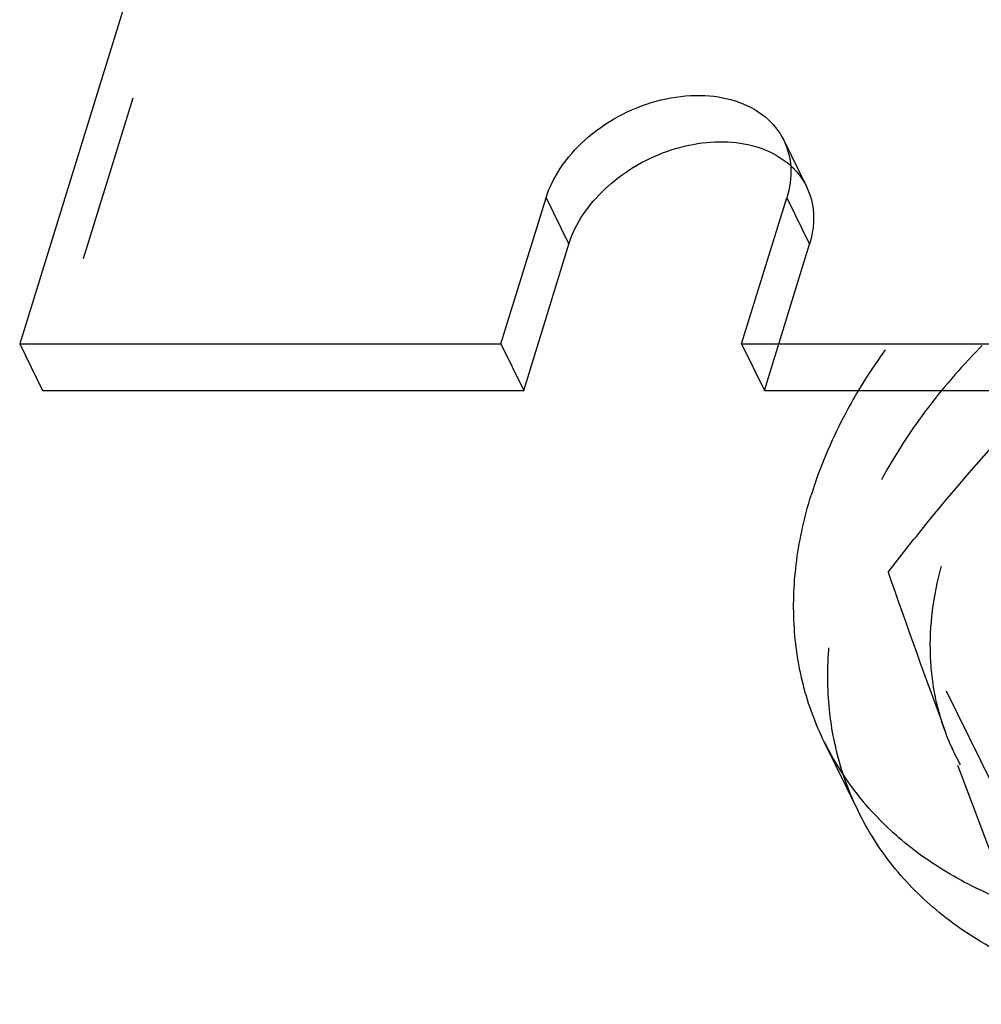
# Model space of a CAD drawing. Header units: millimetres. Extents: x 0 to 410, y 0 to 287.
# Tile 4 of 57: x 244 to 257, y 164 to 178. Entities that reach past the tile are written whole.
import ezdxf

# ---------------------------------------------------------------- set-up
doc = ezdxf.new("R2010")
doc.units = ezdxf.units.MM
doc.header["$LTSCALE"] = 22.55
doc.linetypes.add('HIDDEN', pattern=[0.2, 0.1, -0.1])
doc.layers.get('0').update_dxf_attribs({"linetype": 'CONTINUOUS'})
doc.layers.add('1_ASSI', color=7, linetype='CONTINUOUS')

msp = doc.modelspace()

# ---------------------------------------------------------------- linework, layer by layer
at = {"color": 3, "linetype": 'Continuous'}
msp.add_line((253.86268, 173.2767), (260.34875, 173.2767), dxfattribs=at)
at = {"color": 7, "linetype": 'Continuous'}
msp.add_line((254.16772, 172.65509), (260.65379, 172.65509), dxfattribs=at)
at = {"layer": '1_ASSI', "color": 8, "linetype": 'HIDDEN'}
for p, q in [((251.03237, 193.80491), (244.49658, 172.65509)), ((254.42702, 176.00597), (254.73206, 175.38436)), ((254.46784, 175.23502), (254.77288, 174.61341)), ((254.16772, 172.65509), (254.77288, 174.61341)), ((257.60288, 166.6008), (255.82622, 170.22126))]:
    msp.add_line(p, q, dxfattribs=at)
at = {"layer": '1_ASSI', "color": 3, "linetype": 'Continuous'}
for p, q in [((246.84971, 181.87855), (244.19154, 173.2767)), ((250.63896, 173.2767), (251.24413, 175.23502)), ((253.86268, 173.2767), (254.46784, 175.23502)), ((244.19154, 173.2767), (250.63896, 173.2767))]:
    msp.add_line(p, q, dxfattribs=at)
at = {"layer": '1_ASSI', "color": 9, "linetype": 'Continuous'}
msp.add_line((251.24413, 175.23502), (251.54917, 174.61341), dxfattribs=at)
at = {"layer": '1_ASSI', "color": 7, "linetype": 'Continuous'}
for p, q in [((250.944, 172.65509), (251.54917, 174.61341)), ((244.19154, 173.2767), (244.49658, 172.65509)), ((250.63896, 173.2767), (250.944, 172.65509)), ((253.86268, 173.2767), (254.16772, 172.65509)), ((244.49658, 172.65509), (250.944, 172.65509)), ((255.42686, 167.01434), (254.96929, 167.94676))]:
    msp.add_line(p, q, dxfattribs=at)
at = {"layer": '1_ASSI', "color": 8, "linetype": 'HIDDEN'}
msp.add_arc((355.68936, 204.76324), 105.66833, 199.0801523, 200.3126291, dxfattribs=at)
at = {"layer": '1_ASSI', "color": 7, "linetype": 'Continuous'}
msp.add_arc((258.53488, 169.70202), 3.97416, 206.220743, 220.963843, dxfattribs=at)
at = {"layer": '1_ASSI', "color": 8, "linetype": 'HIDDEN'}
for points, knots in [([(267.68214, 175.60833), (267.51186, 175.78014), (267.13409, 176.10041), (266.25366, 176.63202), (264.94267, 177.06269), (263.20633, 177.18349), (261.37967, 176.92179), (259.57716, 176.29615), (257.9111, 175.34673), (256.48748, 174.13397), (255.7331, 173.16389), (255.4292, 172.65625)], [0, 0, 0, 0, 0.05128233, 0.1044147, 0.21728328, 0.33980262, 0.4704018, 0.6058349, 0.74197375, 0.87457231, 1, 1, 1, 1]), ([(268.89245, 173.62312), (268.76585, 173.88108), (268.45043, 174.37578), (267.81926, 175.00755), (267.0456, 175.51755), (265.82366, 176.03153), (264.0453, 176.2913), (261.80658, 176.01303), (259.6076, 175.19178), (257.95928, 174.10591), (256.84797, 173.04174), (255.94633, 171.92566), (255.45384, 170.97192), (255.25189, 170.31841)], [0, 0, 0, 0, 0.05076045, 0.10265822, 0.15665357, 0.21340106, 0.33572169, 0.46887325, 0.60807873, 0.74687391, 0.8142095, 0.87917002, 1, 1, 1, 1]), ([(254.52087, 175.6642), (254.54286, 175.64411), (254.62585, 175.5613), (254.69347, 175.46297), (254.73198, 175.38451)], [0, 0, 0, 0, 0.25421699, 1, 1, 1, 1]), ([(254.73198, 175.38451), (254.78772, 175.27094), (254.85296, 175.00832), (254.81293, 174.74301), (254.77288, 174.61341)], [0, 0, 0, 0, 0.4825777, 1, 1, 1, 1]), ([(255.82622, 170.22126), (255.99221, 170.43502), (256.65735, 171.27445), (257.36369, 172.08224), (257.92187, 172.65596)], [0, 0, 0, 0, 0.2526744, 1, 1, 1, 1]), ([(256.59229, 168.08128), (256.52818, 168.25463), (256.42953, 168.61764), (256.35576, 169.38825), (256.51184, 170.41134), (257.05261, 171.60138), (257.60608, 172.3183), (257.92548, 172.65763)], [0, 0, 0, 0, 0.110773, 0.22410077, 0.46210449, 0.72070587, 1, 1, 1, 1]), ([(255.42723, 167.0137), (255.30835, 167.25593), (255.1187, 167.77173), (254.9959, 168.59823), (255.0349, 169.46091), (255.16381, 170.03339), (255.25189, 170.31841)], [0, 0, 0, 0, 0.23908119, 0.48288185, 0.73567028, 1, 1, 1, 1]), ([(257.56447, 165.5213), (257.47794, 165.74482), (257.14942, 166.59645), (256.82578, 167.44997), (256.59229, 168.08129)], [0, 0, 0, 0, 0.26258627, 1, 1, 1, 1]), ([(260.65207, 165.7313), (260.18868, 165.7313), (259.29529, 165.82566), (258.2623, 166.22014), (257.58263, 166.68555), (257.1595, 167.09362), (256.82184, 167.56014), (256.65774, 167.90431), (256.59229, 168.08128)], [0, 0, 0, 0, 0.27870691, 0.53474443, 0.65539857, 0.77215737, 0.8865138, 1, 1, 1, 1])]:
    msp.add_open_spline(points, degree=3, knots=knots, dxfattribs=at)
at = {"layer": '1_ASSI', "color": 3, "linetype": 'Continuous'}
for points, knots in [([(251.24413, 175.23502), (251.34177, 175.55099), (251.67507, 175.988), (252.25987, 176.37141), (252.77364, 176.56398), (253.29614, 176.62854), (253.7812, 176.558), (254.18351, 176.35249), (254.36754, 176.12714), (254.42694, 176.00612)], [0, 0, 0, 0, 0.2513363, 0.39066266, 0.53040071, 0.66406143, 0.78685109, 0.89754423, 1, 1, 1, 1]), ([(254.42694, 176.00612), (254.48268, 175.89255), (254.54791, 175.62993), (254.50789, 175.36462), (254.46784, 175.23502)], [0, 0, 0, 0, 0.4825777, 1, 1, 1, 1])]:
    msp.add_open_spline(points, degree=3, knots=knots, dxfattribs=at)
at = {"layer": '1_ASSI', "color": 7, "linetype": 'Continuous'}
for points, knots in [([(251.54917, 174.61341), (251.63566, 174.89329), (251.9131, 175.28613), (252.40968, 175.65898), (252.85426, 175.87022), (253.32232, 175.98426), (253.78001, 175.99266), (254.19311, 175.89312), (254.42664, 175.75028), (254.52087, 175.6642)], [0, 0, 0, 0, 0.24393012, 0.37891105, 0.51615088, 0.65045412, 0.777249, 0.89372706, 1, 1, 1, 1]), ([(255.4292, 172.65625), (255.36106, 172.54243), (255.10896, 172.09365), (254.90713, 171.61587), (254.79432, 171.25083)], [0, 0, 0, 0, 0.25771382, 1, 1, 1, 1]), ([(254.96967, 167.94612), (254.85079, 168.18834), (254.66113, 168.70414), (254.53834, 169.53065), (254.57733, 170.39332), (254.70625, 170.9658), (254.79432, 171.25083)], [0, 0, 0, 0, 0.23908119, 0.48288185, 0.73567028, 1, 1, 1, 1]), ([(268.61024, 171.25083), (268.4238, 170.64752), (267.82496, 169.44895), (266.70536, 168.17844), (265.60827, 167.28596), (264.38194, 166.49281), (262.71155, 165.75561), (260.62687, 165.32691), (258.91514, 165.38147), (257.67252, 165.69218), (256.84518, 166.04129), (256.12156, 166.50469), (255.713, 166.89002), (255.5339, 167.09663)], [0, 0, 0, 0, 0.11862768, 0.24767198, 0.31520604, 0.38386537, 0.52158252, 0.6554264, 0.78069509, 0.83937646, 0.89526775, 0.94863131, 1, 1, 1, 1]), ([(269.0678, 170.31841), (268.86585, 169.6649), (268.37336, 168.71117), (267.47172, 167.59509), (266.36041, 166.53091), (264.71209, 165.44504), (262.51311, 164.62379), (260.27439, 164.34553), (258.49603, 164.60529), (257.27409, 165.11927), (256.50043, 165.62928), (255.86925, 166.26105), (255.55384, 166.75575), (255.42723, 167.0137)], [0, 0, 0, 0, 0.12082998, 0.1857905, 0.25312609, 0.39192127, 0.53112675, 0.66427831, 0.78659894, 0.84334643, 0.89734178, 0.94923955, 1, 1, 1, 1])]:
    msp.add_open_spline(points, degree=3, knots=knots, dxfattribs=at)

doc.saveas('drawing.dxf')
